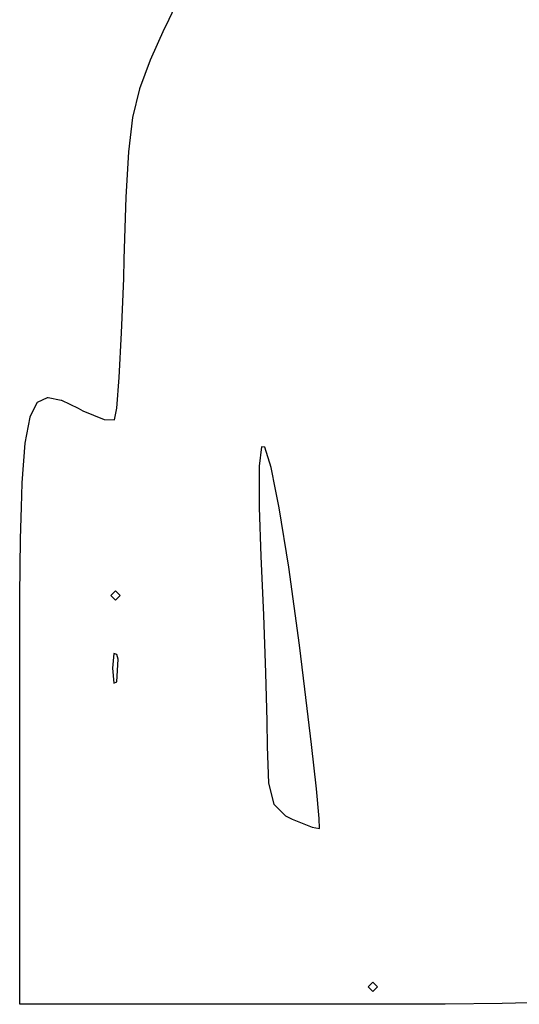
# Model space of a CAD drawing. Extents: x 3.09 to 8.99, y -6.18 to -2.41.
# Tile 37 of 119: x 7.82 to 7.97, y -5.61 to -5.32. Entities that reach past the tile are written whole.
import ezdxf

# ---------------------------------------------------------------- set-up
doc = ezdxf.new("R2010")
doc.units = 0
doc.header["$MEASUREMENT"] = 0
doc.layers.add('BLACK', color=7, linetype='CONTINUOUS')

msp = doc.modelspace()

# ---------------------------------------------------------------- linework, layer by layer
at = {"layer": 'BLACK', "linetype": 'CONTINUOUS'}
for p, q in [((7.86006, -5.31676), (7.86275, -5.31109)), ((7.85964, -5.31768), (7.86005, -5.31676)), ((7.86005, -5.31676), (7.86006, -5.31676)), ((7.86006, -5.31676), (7.86006, -5.31676)), ((7.86006, -5.31676), (7.86006, -5.31676)), ((7.85539, -5.32703), (7.85964, -5.31768)), ((7.85964, -5.31768), (7.85964, -5.31768)), ((7.85221, -5.33562), (7.85539, -5.32705)), ((7.85539, -5.32704), (7.85539, -5.32703)), ((7.85539, -5.32705), (7.85539, -5.32704)), ((7.85539, -5.32704), (7.85539, -5.32704)), ((7.85018, -5.3442), (7.85221, -5.33565)), ((7.85221, -5.33563), (7.85221, -5.33562)), ((7.85221, -5.33564), (7.85221, -5.33563)), ((7.85221, -5.33565), (7.85221, -5.33564)), ((7.84896, -5.35443), (7.85017, -5.34422)), ((7.85017, -5.34422), (7.85018, -5.34421)), ((7.85017, -5.34422), (7.85017, -5.34422)), ((7.85018, -5.34421), (7.85018, -5.3442)), ((7.84822, -5.36797), (7.84896, -5.35444)), ((7.84896, -5.35444), (7.84896, -5.35443)), ((7.84896, -5.35443), (7.84896, -5.35443)), ((7.84896, -5.35444), (7.84896, -5.35444)), ((7.84763, -5.38649), (7.84822, -5.36797)), ((7.84822, -5.36797), (7.84822, -5.36797)), ((7.84822, -5.36797), (7.84822, -5.36797)), ((7.84822, -5.36797), (7.84822, -5.36797)), ((7.84745, -5.39216), (7.84763, -5.38649)), ((7.84763, -5.38649), (7.84763, -5.38649)), ((7.84763, -5.38649), (7.84763, -5.38649)), ((7.84681, -5.40838), (7.84745, -5.39216)), ((7.84608, -5.42168), (7.84681, -5.40838)), ((7.84535, -5.43081), (7.84608, -5.42168)), ((7.8218, -5.4291), (7.82478, -5.42769)), ((7.82478, -5.42769), (7.82478, -5.42768)), ((7.82478, -5.42768), (7.82479, -5.42768)), ((7.82479, -5.42768), (7.82479, -5.42768)), ((7.82479, -5.42768), (7.82481, -5.42768)), ((7.82481, -5.42768), (7.82482, -5.42767)), ((7.82482, -5.42767), (7.82482, -5.42767)), ((7.82482, -5.42767), (7.82483, -5.42767)), ((7.82483, -5.42767), (7.82484, -5.42767)), ((7.82484, -5.42767), (7.82486, -5.42767)), ((7.82486, -5.42767), (7.82486, -5.42767)), ((7.82486, -5.42767), (7.82487, -5.42767)), ((7.82487, -5.42767), (7.82488, -5.42767)), ((7.82488, -5.42767), (7.8249, -5.42767)), ((7.8249, -5.42767), (7.8249, -5.42767)), ((7.8249, -5.42767), (7.8249, -5.42767)), ((7.8249, -5.42767), (7.82884, -5.42847)), ((7.82884, -5.42847), (7.82885, -5.42847)), ((7.82885, -5.42847), (7.82885, -5.42847)), ((7.82885, -5.42847), (7.82885, -5.42847)), ((7.82885, -5.42847), (7.82887, -5.42848)), ((7.82887, -5.42848), (7.82888, -5.42849)), ((7.82888, -5.42849), (7.82888, -5.42849)), ((7.82888, -5.42849), (7.82889, -5.42849)), ((7.82889, -5.42849), (7.83392, -5.43087)), ((7.81956, -5.43345), (7.82171, -5.42919)), ((7.82171, -5.42919), (7.82172, -5.42918)), ((7.82171, -5.42919), (7.82171, -5.42919)), ((7.82172, -5.42918), (7.82173, -5.42916)), ((7.82172, -5.42918), (7.82172, -5.42918)), ((7.82173, -5.42916), (7.82173, -5.42915)), ((7.82173, -5.42915), (7.82174, -5.42915)), ((7.82174, -5.42915), (7.82174, -5.42914)), ((7.82174, -5.42914), (7.82175, -5.42914)), ((7.82175, -5.42914), (7.82176, -5.42913)), ((7.82176, -5.42913), (7.82177, -5.42912)), ((7.82177, -5.42912), (7.82178, -5.42911)), ((7.82177, -5.42912), (7.82177, -5.42912)), ((7.82178, -5.42911), (7.82179, -5.4291)), ((7.82179, -5.4291), (7.8218, -5.4291)), ((7.8218, -5.4291), (7.8218, -5.4291)), ((7.83392, -5.43087), (7.83392, -5.43087)), ((7.83392, -5.43087), (7.83392, -5.43087)), ((7.83392, -5.43087), (7.83393, -5.43087)), ((7.83393, -5.43087), (7.8353, -5.43161)), ((7.8353, -5.43161), (7.84167, -5.43426)), ((7.84473, -5.43435), (7.84535, -5.43081)), ((7.81808, -5.44126), (7.81954, -5.43351)), ((7.81954, -5.43349), (7.81955, -5.43348)), ((7.81954, -5.4335), (7.81954, -5.43349)), ((7.81954, -5.43351), (7.81954, -5.4335)), ((7.81954, -5.4335), (7.81954, -5.4335)), ((7.81955, -5.43347), (7.81956, -5.43346)), ((7.81955, -5.43348), (7.81955, -5.43347)), ((7.81956, -5.43346), (7.81956, -5.43345)), ((7.84167, -5.43426), (7.84473, -5.43435)), ((7.81717, -5.45315), (7.81808, -5.44128)), ((7.81808, -5.44127), (7.81808, -5.44126)), ((7.81808, -5.44128), (7.81808, -5.44127)), ((7.81808, -5.44128), (7.81808, -5.44128)), ((7.88846, -5.44235), (7.88777, -5.44812)), ((7.8895, -5.4425), (7.88846, -5.44235)), ((7.89137, -5.44856), (7.8895, -5.4425)), ((7.88777, -5.44812), (7.88775, -5.46041)), ((7.89269, -5.45511), (7.89137, -5.44856)), ((7.81696, -5.4604), (7.81717, -5.45316)), ((7.81717, -5.45316), (7.81717, -5.45315)), ((7.81717, -5.45316), (7.81717, -5.45316)), ((7.81717, -5.45316), (7.81717, -5.45316)), ((7.89378, -5.46058), (7.89269, -5.45511)), ((7.89269, -5.45511), (7.89269, -5.45511)), ((7.81669, -5.4698), (7.81696, -5.4604)), ((7.81696, -5.4604), (7.81696, -5.4604)), ((7.88775, -5.46041), (7.8883, -5.47499)), ((7.89661, -5.47829), (7.89378, -5.46058)), ((7.81655, -5.48666), (7.81669, -5.4698)), ((7.81669, -5.4698), (7.81669, -5.4698)), ((7.81669, -5.4698), (7.81669, -5.4698)), ((7.81669, -5.4698), (7.81669, -5.4698)), ((7.8883, -5.47499), (7.8883, -5.47499)), ((7.8883, -5.47499), (7.88908, -5.49254)), ((7.89978, -5.50153), (7.89661, -5.47829)), ((7.8165, -5.49183), (7.81655, -5.48666)), ((7.81655, -5.48666), (7.81655, -5.48666)), ((7.845, -5.48528), (7.84361, -5.48667)), ((7.84361, -5.48667), (7.845, -5.48805)), ((7.84639, -5.48667), (7.845, -5.48528)), ((7.845, -5.48805), (7.84639, -5.48667)), ((7.81648, -5.50833), (7.8165, -5.49183)), ((7.8165, -5.49183), (7.8165, -5.49183)), ((7.88908, -5.49254), (7.88908, -5.49254)), ((7.88908, -5.49254), (7.88908, -5.49254)), ((7.88908, -5.49254), (7.8897, -5.5097)), ((7.90142, -5.51456), (7.89978, -5.50153)), ((7.8445, -5.50401), (7.84406, -5.50833)), ((7.84538, -5.50432), (7.8445, -5.50401)), ((7.84578, -5.5057), (7.84538, -5.50432)), ((7.84535, -5.51237), (7.84578, -5.5057)), ((7.81647, -5.51989), (7.81648, -5.50833)), ((7.81648, -5.50833), (7.81648, -5.50833)), ((7.84406, -5.50833), (7.84455, -5.51277)), ((7.8897, -5.5097), (7.8897, -5.5097)), ((7.8897, -5.5097), (7.89009, -5.52418)), ((7.84455, -5.51277), (7.84535, -5.51237)), ((7.9034, -5.53107), (7.90142, -5.51456)), ((7.81647, -5.60833), (7.81647, -5.51989)), ((7.89009, -5.52418), (7.89009, -5.52418)), ((7.89009, -5.52418), (7.89018, -5.53171)), ((7.89018, -5.53171), (7.89058, -5.54266)), ((7.90487, -5.54429), (7.9034, -5.53107)), ((7.89058, -5.54266), (7.89216, -5.54886)), ((7.9057, -5.55311), (7.90487, -5.54429)), ((7.89216, -5.54886), (7.89559, -5.55233)), ((7.89559, -5.55233), (7.89758, -5.55337)), ((7.89758, -5.55337), (7.9036, -5.55578)), ((7.90577, -5.55618), (7.9057, -5.55311)), ((7.9036, -5.55578), (7.90577, -5.55618)), ((7.92167, -5.60195), (7.92028, -5.60333)), ((7.92305, -5.60333), (7.92167, -5.60195)), ((7.92028, -5.60333), (7.92167, -5.60472)), ((7.92167, -5.60472), (7.92305, -5.60333)), ((7.97243, -5.608), (7.96016, -5.60832)), ((7.81647, -5.60835), (7.81647, -5.60833)), ((7.81647, -5.60837), (7.81647, -5.60835)), ((7.81648, -5.60839), (7.81647, -5.60837)), ((7.81647, -5.60837), (7.81647, -5.60837)), ((7.81647, -5.60837), (7.81647, -5.60837)), ((7.81648, -5.60841), (7.81648, -5.60839)), ((7.81649, -5.60842), (7.81648, -5.60841)), ((7.81648, -5.60841), (7.81648, -5.60841)), ((7.81648, -5.60841), (7.81648, -5.60841)), ((7.8165, -5.60844), (7.81649, -5.60842)), ((7.81652, -5.60846), (7.8165, -5.60844)), ((7.8165, -5.60844), (7.8165, -5.60844)), ((7.8165, -5.60844), (7.8165, -5.60844)), ((7.81653, -5.60847), (7.81652, -5.60846)), ((7.81654, -5.60848), (7.81653, -5.60847)), ((7.81653, -5.60847), (7.81653, -5.60847)), ((7.81653, -5.60847), (7.81653, -5.60847)), ((7.81656, -5.6085), (7.81654, -5.60848)), ((7.81657, -5.6085), (7.81656, -5.6085)), ((7.81656, -5.6085), (7.81656, -5.6085)), ((7.81656, -5.6085), (7.81656, -5.6085)), ((7.81659, -5.60851), (7.81657, -5.6085)), ((7.81661, -5.60852), (7.81659, -5.60851)), ((7.81659, -5.60851), (7.81659, -5.60851)), ((7.81659, -5.60851), (7.81659, -5.60851)), ((7.81663, -5.60853), (7.81661, -5.60852)), ((7.81664, -5.60853), (7.81663, -5.60853)), ((7.81663, -5.60853), (7.81663, -5.60853)), ((7.81663, -5.60853), (7.81663, -5.60853)), ((7.81666, -5.60853), (7.81664, -5.60853)), ((7.90356, -5.60853), (7.81666, -5.60853)), ((7.92065, -5.60853), (7.90356, -5.60853)), ((7.94314, -5.60847), (7.92065, -5.60853)), ((7.92065, -5.60853), (7.92065, -5.60853)), ((7.96015, -5.60832), (7.94314, -5.60847)), ((7.94314, -5.60847), (7.94314, -5.60847)), ((7.96016, -5.60832), (7.96015, -5.60832)), ((7.96015, -5.60832), (7.96015, -5.60832)), ((7.96015, -5.60832), (7.96015, -5.60832))]:
    msp.add_line(p, q, dxfattribs=at)

doc.saveas('drawing.dxf')
